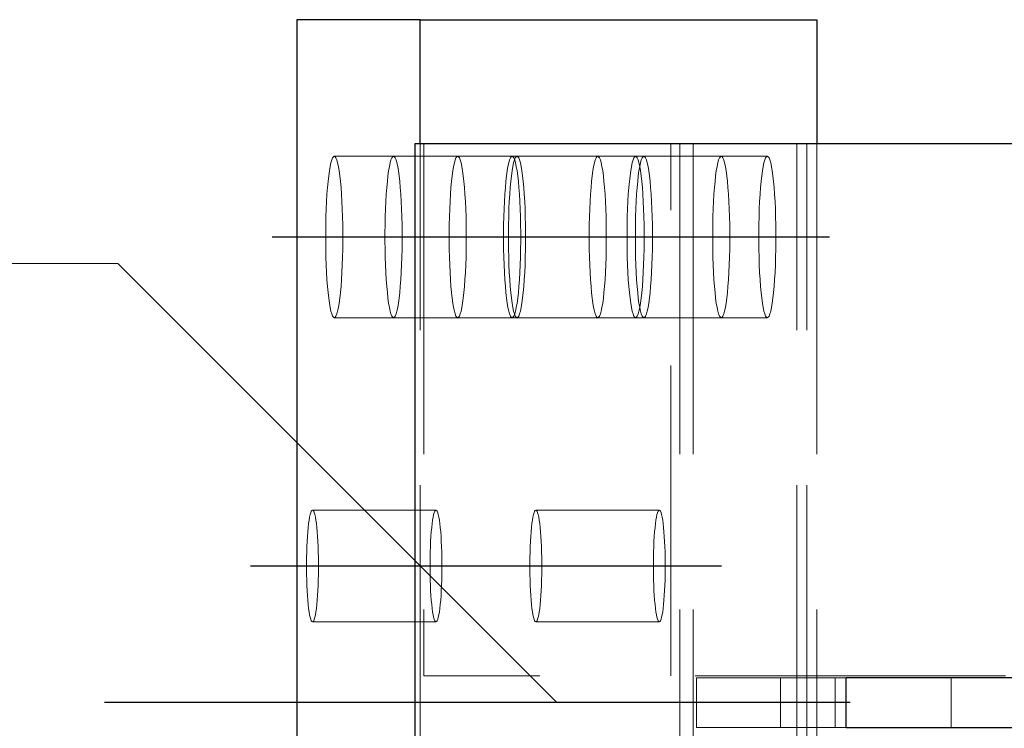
# Model space of a CAD drawing. Header units: millimetres. Extents: x 3526 to 4380, y 11541 to 12002.
# Tile 41 of 127: x 3573.77 to 3581.7, y 11857.68 to 11863.39. Entities that reach past the tile are written whole.
import ezdxf

# ---------------------------------------------------------------- set-up
doc = ezdxf.new("R2010")
doc.units = ezdxf.units.MM
doc.header["$LTSCALE"] = 10
doc.linetypes.add('HIDDEN', pattern=[0.375, 0.25, -0.125])
doc.linetypes.add('MITTE', pattern=[2, 1.25, -0.25, 0.25, -0.25])
for name, color, linetype, lineweight in [('PS_Hidden', 2, 'HIDDEN', 9), ('PS_Pos', 1, 'Continuous', 15), ('PS_SOLID', 7, 'Continuous', 30)]:
    doc.layers.add(name, color=color, linetype=linetype, lineweight=lineweight)
doc.layers.add('PS_MID', color=5, linetype='MITTE')
doc.layers.add('PS_SHAPE', color=3, linetype='Continuous')

# ---------------------------------------------------------------- blocks, each defined once
blk = doc.blocks.new('*X313')
at = {"layer": 'PS_Hidden', "color": 2, "linetype": 'HIDDEN'}
for p, q in [((3579.1946, 11852.3851), (3579.1946, 11863.3851)), ((3576.9945, 11853.3851), (3576.9945, 11862.3851)), ((3577.0241, 11862.3851), (3577.0241, 11858.1001)), ((3579.0146, 11858.1001), (3579.0146, 11862.3851)), ((3579.0866, 11862.3851), (3579.0866, 11853.3851)), ((3580.0297, 11853.3851), (3580.0297, 11862.3851)), ((3580.1093, 11853.3851), (3580.1093, 11862.3851)), ((3580.1889, 11862.3851), (3580.1889, 11853.3851)), ((3576.2888, 11862.2718), (3576.282, 11862.2553)), ((3576.2957, 11862.2818), (3576.2888, 11862.2718)), ((3576.3026, 11862.2851), (3576.2957, 11862.2818)), ((3576.3096, 11862.2818), (3576.3026, 11862.2851)), ((3577.297, 11862.2851), (3576.3026, 11862.2851)), ((3576.3165, 11862.2718), (3576.3096, 11862.2818)), ((3576.3233, 11862.2553), (3576.3165, 11862.2718)), ((3576.7663, 11862.2718), (3576.7596, 11862.2553)), ((3576.7732, 11862.2818), (3576.7663, 11862.2718)), ((3576.7802, 11862.2851), (3576.7732, 11862.2818)), ((3576.7872, 11862.2818), (3576.7802, 11862.2851)), ((3576.7941, 11862.2718), (3576.7872, 11862.2818)), ((3576.8009, 11862.2553), (3576.7941, 11862.2718)), ((3577.2763, 11862.2553), (3577.2831, 11862.2718)), ((3577.2831, 11862.2718), (3577.29, 11862.2818)), ((3577.29, 11862.2818), (3577.297, 11862.2851)), ((3577.297, 11862.2851), (3577.304, 11862.2818)), ((3577.7746, 11862.2851), (3577.297, 11862.2851)), ((3577.304, 11862.2818), (3577.3109, 11862.2718)), ((3577.3109, 11862.2718), (3577.3176, 11862.2553)), ((3577.7214, 11862.2718), (3577.7147, 11862.2553)), ((3577.7284, 11862.2818), (3577.7214, 11862.2718)), ((3577.7353, 11862.2851), (3577.7284, 11862.2818)), ((3577.7423, 11862.2818), (3577.7353, 11862.2851)), ((3577.7492, 11862.2718), (3577.7423, 11862.2818)), ((3577.756, 11862.2553), (3577.7492, 11862.2718)), ((3577.7539, 11862.2553), (3577.7607, 11862.2718)), ((3577.7607, 11862.2718), (3577.7676, 11862.2818)), ((3577.7676, 11862.2818), (3577.7746, 11862.2851)), ((3577.7746, 11862.2851), (3577.7815, 11862.2818)), ((3578.7297, 11862.2851), (3577.7746, 11862.2851)), ((3577.7815, 11862.2818), (3577.7884, 11862.2718)), ((3577.7884, 11862.2718), (3577.7952, 11862.2553)), ((3578.4113, 11862.2718), (3578.4045, 11862.2553)), ((3578.4182, 11862.2818), (3578.4113, 11862.2718)), ((3578.4251, 11862.2851), (3578.4182, 11862.2818)), ((3578.4321, 11862.2818), (3578.4251, 11862.2851)), ((3578.439, 11862.2718), (3578.4321, 11862.2818)), ((3578.4458, 11862.2553), (3578.439, 11862.2718)), ((3578.709, 11862.2553), (3578.7158, 11862.2718)), ((3578.7158, 11862.2718), (3578.7227, 11862.2818)), ((3578.7227, 11862.2818), (3578.7297, 11862.2851)), ((3578.7297, 11862.2851), (3578.7367, 11862.2818)), ((3579.4195, 11862.2851), (3578.7297, 11862.2851)), ((3578.7367, 11862.2818), (3578.7436, 11862.2718)), ((3578.7436, 11862.2718), (3578.7503, 11862.2553)), ((3578.7827, 11862.2718), (3578.7759, 11862.2553)), ((3578.7896, 11862.2818), (3578.7827, 11862.2718)), ((3578.7966, 11862.2851), (3578.7896, 11862.2818)), ((3578.8036, 11862.2818), (3578.7966, 11862.2851)), ((3578.8105, 11862.2718), (3578.8036, 11862.2818)), ((3578.8172, 11862.2553), (3578.8105, 11862.2718)), ((3579.3989, 11862.2553), (3579.4056, 11862.2718)), ((3579.4056, 11862.2718), (3579.4125, 11862.2818)), ((3579.4125, 11862.2818), (3579.4195, 11862.2851)), ((3579.4195, 11862.2851), (3579.4265, 11862.2818)), ((3579.7909, 11862.2851), (3579.4195, 11862.2851)), ((3579.4265, 11862.2818), (3579.4334, 11862.2718)), ((3579.4334, 11862.2718), (3579.4402, 11862.2553)), ((3579.7703, 11862.2553), (3579.7771, 11862.2718)), ((3579.7771, 11862.2718), (3579.784, 11862.2818)), ((3579.784, 11862.2818), (3579.7909, 11862.2851)), ((3579.7909, 11862.2851), (3579.7979, 11862.2818)), ((3579.7979, 11862.2818), (3579.8048, 11862.2718)), ((3579.8048, 11862.2718), (3579.8116, 11862.2553)), ((3576.2692, 11862.2035), (3576.2632, 11862.1686)), ((3576.2754, 11862.2325), (3576.2692, 11862.2035)), ((3576.282, 11862.2553), (3576.2754, 11862.2325)), ((3576.3298, 11862.2325), (3576.3233, 11862.2553)), ((3576.3361, 11862.2035), (3576.3298, 11862.2325)), ((3576.342, 11862.1686), (3576.3361, 11862.2035)), ((3576.7467, 11862.2035), (3576.7408, 11862.1686)), ((3576.753, 11862.2325), (3576.7467, 11862.2035)), ((3576.7596, 11862.2553), (3576.753, 11862.2325)), ((3576.8074, 11862.2325), (3576.8009, 11862.2553)), ((3576.8137, 11862.2035), (3576.8074, 11862.2325)), ((3576.8196, 11862.1686), (3576.8137, 11862.2035)), ((3577.2576, 11862.1686), (3577.2635, 11862.2035)), ((3577.2635, 11862.2035), (3577.2698, 11862.2325)), ((3577.2698, 11862.2325), (3577.2763, 11862.2553)), ((3577.3176, 11862.2553), (3577.3242, 11862.2325)), ((3577.3242, 11862.2325), (3577.3305, 11862.2035)), ((3577.3305, 11862.2035), (3577.3364, 11862.1686)), ((3577.7019, 11862.2035), (3577.6959, 11862.1686)), ((3577.7081, 11862.2325), (3577.7019, 11862.2035)), ((3577.7147, 11862.2553), (3577.7081, 11862.2325)), ((3577.7352, 11862.1686), (3577.7411, 11862.2035)), ((3577.7411, 11862.2035), (3577.7474, 11862.2325)), ((3577.7474, 11862.2325), (3577.7539, 11862.2553)), ((3577.7625, 11862.2325), (3577.756, 11862.2553)), ((3577.7688, 11862.2035), (3577.7625, 11862.2325)), ((3577.7747, 11862.1686), (3577.7688, 11862.2035)), ((3577.7952, 11862.2553), (3577.8018, 11862.2325)), ((3577.8018, 11862.2325), (3577.808, 11862.2035)), ((3577.808, 11862.2035), (3577.814, 11862.1686)), ((3578.3917, 11862.2035), (3578.3857, 11862.1686)), ((3578.3979, 11862.2325), (3578.3917, 11862.2035)), ((3578.4045, 11862.2553), (3578.3979, 11862.2325)), ((3578.4524, 11862.2325), (3578.4458, 11862.2553)), ((3578.4586, 11862.2035), (3578.4524, 11862.2325)), ((3578.4646, 11862.1686), (3578.4586, 11862.2035)), ((3578.6903, 11862.1686), (3578.6962, 11862.2035)), ((3578.6962, 11862.2035), (3578.7025, 11862.2325)), ((3578.7025, 11862.2325), (3578.709, 11862.2553)), ((3578.7503, 11862.2553), (3578.7569, 11862.2325)), ((3578.7569, 11862.2325), (3578.7632, 11862.2035)), ((3578.7631, 11862.2035), (3578.7572, 11862.1686)), ((3578.7694, 11862.2325), (3578.7631, 11862.2035)), ((3578.7632, 11862.2035), (3578.7691, 11862.1686)), ((3578.7759, 11862.2553), (3578.7694, 11862.2325)), ((3578.8238, 11862.2325), (3578.8172, 11862.2553)), ((3578.8301, 11862.2035), (3578.8238, 11862.2325)), ((3578.836, 11862.1686), (3578.8301, 11862.2035)), ((3579.3801, 11862.1686), (3579.386, 11862.2035)), ((3579.386, 11862.2035), (3579.3923, 11862.2325)), ((3579.3923, 11862.2325), (3579.3989, 11862.2553)), ((3579.4402, 11862.2553), (3579.4467, 11862.2325)), ((3579.4467, 11862.2325), (3579.453, 11862.2035)), ((3579.453, 11862.2035), (3579.4589, 11862.1686)), ((3579.7515, 11862.1686), (3579.7575, 11862.2035)), ((3579.7575, 11862.2035), (3579.7637, 11862.2325)), ((3579.7637, 11862.2325), (3579.7703, 11862.2553)), ((3579.8116, 11862.2553), (3579.8181, 11862.2325)), ((3579.8181, 11862.2325), (3579.8244, 11862.2035)), ((3579.8244, 11862.2035), (3579.8303, 11862.1686)), ((3576.2577, 11862.1283), (3576.2526, 11862.083)), ((3576.2632, 11862.1686), (3576.2577, 11862.1283)), ((3576.3476, 11862.1283), (3576.342, 11862.1686)), ((3576.3526, 11862.083), (3576.3476, 11862.1283)), ((3576.7353, 11862.1283), (3576.7302, 11862.083)), ((3576.7408, 11862.1686), (3576.7353, 11862.1283)), ((3576.8251, 11862.1283), (3576.8196, 11862.1686)), ((3576.8302, 11862.083), (3576.8251, 11862.1283)), ((3577.247, 11862.083), (3577.2521, 11862.1283)), ((3577.2521, 11862.1283), (3577.2576, 11862.1686)), ((3577.3364, 11862.1686), (3577.3419, 11862.1283)), ((3577.3419, 11862.1283), (3577.347, 11862.083)), ((3577.6904, 11862.1283), (3577.6853, 11862.083)), ((3577.6959, 11862.1686), (3577.6904, 11862.1283)), ((3577.7246, 11862.083), (3577.7296, 11862.1283)), ((3577.7296, 11862.1283), (3577.7352, 11862.1686)), ((3577.7803, 11862.1283), (3577.7747, 11862.1686)), ((3577.7853, 11862.083), (3577.7803, 11862.1283)), ((3577.814, 11862.1686), (3577.8195, 11862.1283)), ((3577.8195, 11862.1283), (3577.8246, 11862.083)), ((3578.3802, 11862.1283), (3578.3752, 11862.083)), ((3578.3857, 11862.1686), (3578.3802, 11862.1283)), ((3578.4701, 11862.1283), (3578.4646, 11862.1686)), ((3578.4751, 11862.083), (3578.4701, 11862.1283)), ((3578.6797, 11862.083), (3578.6848, 11862.1283)), ((3578.6848, 11862.1283), (3578.6903, 11862.1686)), ((3578.7517, 11862.1283), (3578.7466, 11862.083)), ((3578.7572, 11862.1686), (3578.7517, 11862.1283)), ((3578.7691, 11862.1686), (3578.7746, 11862.1283)), ((3578.7746, 11862.1283), (3578.7797, 11862.083)), ((3578.8415, 11862.1283), (3578.836, 11862.1686)), ((3578.8466, 11862.083), (3578.8415, 11862.1283)), ((3579.3695, 11862.083), (3579.3746, 11862.1283)), ((3579.3746, 11862.1283), (3579.3801, 11862.1686)), ((3579.4589, 11862.1686), (3579.4644, 11862.1283)), ((3579.4644, 11862.1283), (3579.4695, 11862.083)), ((3579.7409, 11862.083), (3579.746, 11862.1283)), ((3579.746, 11862.1283), (3579.7515, 11862.1686)), ((3579.8303, 11862.1686), (3579.8359, 11862.1283)), ((3579.8359, 11862.1283), (3579.8409, 11862.083)), ((3576.2481, 11862.033), (3576.2441, 11861.979)), ((3576.2526, 11862.083), (3576.2481, 11862.033)), ((3576.3572, 11862.033), (3576.3526, 11862.083)), ((3576.3612, 11861.979), (3576.3572, 11862.033)), ((3576.7257, 11862.033), (3576.7217, 11861.979)), ((3576.7302, 11862.083), (3576.7257, 11862.033)), ((3576.8348, 11862.033), (3576.8302, 11862.083)), ((3576.8387, 11861.979), (3576.8348, 11862.033)), ((3577.2385, 11861.979), (3577.2424, 11862.033)), ((3577.2424, 11862.033), (3577.247, 11862.083)), ((3577.347, 11862.083), (3577.3515, 11862.033)), ((3577.3515, 11862.033), (3577.3555, 11861.979)), ((3577.6808, 11862.033), (3577.6768, 11861.979)), ((3577.6853, 11862.083), (3577.6808, 11862.033)), ((3577.716, 11861.979), (3577.72, 11862.033)), ((3577.72, 11862.033), (3577.7246, 11862.083)), ((3577.7899, 11862.033), (3577.7853, 11862.083)), ((3577.7939, 11861.979), (3577.7899, 11862.033)), ((3577.8246, 11862.083), (3577.8291, 11862.033)), ((3577.8291, 11862.033), (3577.8331, 11861.979)), ((3578.3706, 11862.033), (3578.3666, 11861.979)), ((3578.3752, 11862.083), (3578.3706, 11862.033)), ((3578.4797, 11862.033), (3578.4751, 11862.083)), ((3578.4837, 11861.979), (3578.4797, 11862.033)), ((3578.6711, 11861.979), (3578.6751, 11862.033)), ((3578.6751, 11862.033), (3578.6797, 11862.083)), ((3578.742, 11862.033), (3578.738, 11861.979)), ((3578.7466, 11862.083), (3578.742, 11862.033)), ((3578.7797, 11862.083), (3578.7842, 11862.033)), ((3578.7842, 11862.033), (3578.7882, 11861.979)), ((3578.8511, 11862.033), (3578.8466, 11862.083)), ((3578.8551, 11861.979), (3578.8511, 11862.033)), ((3579.361, 11861.979), (3579.365, 11862.033)), ((3579.365, 11862.033), (3579.3695, 11862.083)), ((3579.4695, 11862.083), (3579.474, 11862.033)), ((3579.474, 11862.033), (3579.478, 11861.979)), ((3579.7324, 11861.979), (3579.7364, 11862.033)), ((3579.7364, 11862.033), (3579.7409, 11862.083)), ((3579.8409, 11862.083), (3579.8455, 11862.033)), ((3579.8455, 11862.033), (3579.8495, 11861.979)), ((3576.2441, 11861.979), (3576.2407, 11861.9214)), ((3576.3646, 11861.9214), (3576.3612, 11861.979)), ((3576.7217, 11861.979), (3576.7183, 11861.9214)), ((3576.8421, 11861.9214), (3576.8387, 11861.979)), ((3577.2351, 11861.9214), (3577.2385, 11861.979)), ((3577.3555, 11861.979), (3577.3589, 11861.9214)), ((3577.6768, 11861.979), (3577.6734, 11861.9214)), ((3577.7126, 11861.9214), (3577.716, 11861.979)), ((3577.7973, 11861.9214), (3577.7939, 11861.979)), ((3577.8331, 11861.979), (3577.8365, 11861.9214)), ((3578.3666, 11861.979), (3578.3632, 11861.9214)), ((3578.4871, 11861.9214), (3578.4837, 11861.979)), ((3578.6678, 11861.9214), (3578.6711, 11861.979)), ((3578.738, 11861.979), (3578.7347, 11861.9214)), ((3578.7882, 11861.979), (3578.7916, 11861.9214)), ((3578.8585, 11861.9214), (3578.8551, 11861.979)), ((3579.3576, 11861.9214), (3579.361, 11861.979)), ((3579.478, 11861.979), (3579.4814, 11861.9214)), ((3579.729, 11861.9214), (3579.7324, 11861.979)), ((3579.8495, 11861.979), (3579.8529, 11861.9214)), ((3576.2407, 11861.9214), (3576.238, 11861.8609)), ((3576.3673, 11861.8609), (3576.3646, 11861.9214)), ((3576.7183, 11861.9214), (3576.7155, 11861.8609)), ((3576.8449, 11861.8609), (3576.8421, 11861.9214)), ((3577.2323, 11861.8609), (3577.2351, 11861.9214)), ((3577.3589, 11861.9214), (3577.3617, 11861.8609)), ((3577.6734, 11861.9214), (3577.6706, 11861.8609)), ((3577.7099, 11861.8609), (3577.7126, 11861.9214)), ((3577.8, 11861.8609), (3577.7973, 11861.9214)), ((3577.8365, 11861.9214), (3577.8392, 11861.8609)), ((3578.3632, 11861.9214), (3578.3605, 11861.8609)), ((3578.4898, 11861.8609), (3578.4871, 11861.9214)), ((3578.665, 11861.8609), (3578.6678, 11861.9214)), ((3578.7347, 11861.9214), (3578.7319, 11861.8609)), ((3578.7916, 11861.9214), (3578.7944, 11861.8609)), ((3578.8613, 11861.8609), (3578.8585, 11861.9214)), ((3579.3548, 11861.8609), (3579.3576, 11861.9214)), ((3579.4814, 11861.9214), (3579.4842, 11861.8609)), ((3579.7263, 11861.8609), (3579.729, 11861.9214)), ((3579.8529, 11861.9214), (3579.8556, 11861.8609)), ((3576.2359, 11861.7981), (3576.2345, 11861.7336)), ((3576.238, 11861.8609), (3576.2359, 11861.7981)), ((3576.3694, 11861.7981), (3576.3673, 11861.8609)), ((3576.3708, 11861.7336), (3576.3694, 11861.7981)), ((3576.7134, 11861.7981), (3576.712, 11861.7336)), ((3576.7155, 11861.8609), (3576.7134, 11861.7981)), ((3576.847, 11861.7981), (3576.8449, 11861.8609)), ((3576.8484, 11861.7336), (3576.847, 11861.7981)), ((3577.2288, 11861.7336), (3577.2302, 11861.7981)), ((3577.2302, 11861.7981), (3577.2323, 11861.8609)), ((3577.3617, 11861.8609), (3577.3638, 11861.7981)), ((3577.3638, 11861.7981), (3577.3652, 11861.7336)), ((3577.6686, 11861.7981), (3577.6671, 11861.7336)), ((3577.6706, 11861.8609), (3577.6686, 11861.7981)), ((3577.7064, 11861.7336), (3577.7078, 11861.7981)), ((3577.7078, 11861.7981), (3577.7099, 11861.8609)), ((3577.8021, 11861.7981), (3577.8, 11861.8609)), ((3577.8035, 11861.7336), (3577.8021, 11861.7981)), ((3577.8392, 11861.8609), (3577.8413, 11861.7981)), ((3577.8413, 11861.7981), (3577.8427, 11861.7336)), ((3578.3584, 11861.7981), (3578.357, 11861.7336)), ((3578.3605, 11861.8609), (3578.3584, 11861.7981)), ((3578.4919, 11861.7981), (3578.4898, 11861.8609)), ((3578.4933, 11861.7336), (3578.4919, 11861.7981)), ((3578.6615, 11861.7336), (3578.6629, 11861.7981)), ((3578.6629, 11861.7981), (3578.665, 11861.8609)), ((3578.7298, 11861.7981), (3578.7284, 11861.7336)), ((3578.7319, 11861.8609), (3578.7298, 11861.7981)), ((3578.7944, 11861.8609), (3578.7965, 11861.7981)), ((3578.7965, 11861.7981), (3578.7979, 11861.7336)), ((3578.8634, 11861.7981), (3578.8613, 11861.8609)), ((3578.8648, 11861.7336), (3578.8634, 11861.7981)), ((3579.3513, 11861.7336), (3579.3527, 11861.7981)), ((3579.3527, 11861.7981), (3579.3548, 11861.8609)), ((3579.4842, 11861.8609), (3579.4863, 11861.7981)), ((3579.4863, 11861.7981), (3579.4877, 11861.7336)), ((3579.7228, 11861.7336), (3579.7242, 11861.7981)), ((3579.7242, 11861.7981), (3579.7263, 11861.8609)), ((3579.8556, 11861.8609), (3579.8577, 11861.7981)), ((3579.8577, 11861.7981), (3579.8591, 11861.7336)), ((3576.2345, 11861.7336), (3576.2337, 11861.6681)), ((3576.3715, 11861.6681), (3576.3708, 11861.7336)), ((3576.712, 11861.7336), (3576.7113, 11861.6681)), ((3576.8491, 11861.6681), (3576.8484, 11861.7336)), ((3577.2281, 11861.6681), (3577.2288, 11861.7336)), ((3577.3652, 11861.7336), (3577.3659, 11861.6681)), ((3577.6671, 11861.7336), (3577.6664, 11861.6681)), ((3577.7057, 11861.6681), (3577.7064, 11861.7336)), ((3577.8042, 11861.6681), (3577.8035, 11861.7336)), ((3577.8427, 11861.7336), (3577.8435, 11861.6681)), ((3578.357, 11861.7336), (3578.3563, 11861.6681)), ((3578.494, 11861.6681), (3578.4933, 11861.7336)), ((3578.6608, 11861.6681), (3578.6615, 11861.7336)), ((3578.7284, 11861.7336), (3578.7277, 11861.6681)), ((3578.7979, 11861.7336), (3578.7986, 11861.6681)), ((3578.8655, 11861.6681), (3578.8648, 11861.7336)), ((3579.3506, 11861.6681), (3579.3513, 11861.7336)), ((3579.4877, 11861.7336), (3579.4884, 11861.6681)), ((3579.722, 11861.6681), (3579.7228, 11861.7336)), ((3579.8591, 11861.7336), (3579.8598, 11861.6681)), ((3576.2337, 11861.6681), (3576.2337, 11861.6022)), ((3576.3715, 11861.6022), (3576.3715, 11861.6681)), ((3576.7113, 11861.6681), (3576.7113, 11861.6022)), ((3576.8491, 11861.6022), (3576.8491, 11861.6681)), ((3577.2281, 11861.6022), (3577.2281, 11861.6681)), ((3577.3659, 11861.6681), (3577.3659, 11861.6022)), ((3577.6664, 11861.6681), (3577.6664, 11861.6022)), ((3577.7057, 11861.6022), (3577.7057, 11861.6681)), ((3577.8042, 11861.6022), (3577.8042, 11861.6681)), ((3577.8435, 11861.6681), (3577.8435, 11861.6022)), ((3578.3563, 11861.6681), (3578.3563, 11861.6022)), ((3578.494, 11861.6022), (3578.494, 11861.6681)), ((3578.6608, 11861.6022), (3578.6608, 11861.6681)), ((3578.7277, 11861.6681), (3578.7277, 11861.6022)), ((3578.7986, 11861.6681), (3578.7986, 11861.6022)), ((3578.8655, 11861.6022), (3578.8655, 11861.6681)), ((3579.3506, 11861.6022), (3579.3506, 11861.6681)), ((3579.4884, 11861.6681), (3579.4884, 11861.6022)), ((3579.722, 11861.6022), (3579.722, 11861.6681)), ((3579.8598, 11861.6681), (3579.8598, 11861.6022)), ((3576.2337, 11861.6022), (3576.2345, 11861.5367)), ((3576.3708, 11861.5367), (3576.3715, 11861.6022)), ((3576.7113, 11861.6022), (3576.712, 11861.5367)), ((3576.8484, 11861.5367), (3576.8491, 11861.6022)), ((3577.2288, 11861.5367), (3577.2281, 11861.6022)), ((3577.3659, 11861.6022), (3577.3652, 11861.5367)), ((3577.6664, 11861.6022), (3577.6671, 11861.5367)), ((3577.7064, 11861.5367), (3577.7057, 11861.6022)), ((3577.8035, 11861.5367), (3577.8042, 11861.6022)), ((3577.8435, 11861.6022), (3577.8427, 11861.5367)), ((3578.3563, 11861.6022), (3578.357, 11861.5367)), ((3578.4933, 11861.5367), (3578.494, 11861.6022)), ((3578.6615, 11861.5367), (3578.6608, 11861.6022)), ((3578.7277, 11861.6022), (3578.7284, 11861.5367)), ((3578.7986, 11861.6022), (3578.7979, 11861.5367)), ((3578.8648, 11861.5367), (3578.8655, 11861.6022)), ((3579.3513, 11861.5367), (3579.3506, 11861.6022)), ((3579.4884, 11861.6022), (3579.4877, 11861.5367)), ((3579.7228, 11861.5367), (3579.722, 11861.6022)), ((3579.8598, 11861.6022), (3579.8591, 11861.5367)), ((3576.2345, 11861.5367), (3576.2359, 11861.4722)), ((3576.2359, 11861.4722), (3576.238, 11861.4094)), ((3576.3673, 11861.4094), (3576.3694, 11861.4722)), ((3576.3694, 11861.4722), (3576.3708, 11861.5367)), ((3576.712, 11861.5367), (3576.7134, 11861.4722)), ((3576.7134, 11861.4722), (3576.7155, 11861.4094)), ((3576.8449, 11861.4094), (3576.847, 11861.4722)), ((3576.847, 11861.4722), (3576.8484, 11861.5367)), ((3577.2302, 11861.4722), (3577.2288, 11861.5367)), ((3577.2323, 11861.4094), (3577.2302, 11861.4722)), ((3577.3638, 11861.4722), (3577.3617, 11861.4094)), ((3577.3652, 11861.5367), (3577.3638, 11861.4722)), ((3577.6671, 11861.5367), (3577.6686, 11861.4722)), ((3577.6686, 11861.4722), (3577.6706, 11861.4094)), ((3577.7078, 11861.4722), (3577.7064, 11861.5367)), ((3577.7099, 11861.4094), (3577.7078, 11861.4722)), ((3577.8, 11861.4094), (3577.8021, 11861.4722)), ((3577.8021, 11861.4722), (3577.8035, 11861.5367)), ((3577.8413, 11861.4722), (3577.8392, 11861.4094)), ((3577.8427, 11861.5367), (3577.8413, 11861.4722)), ((3578.357, 11861.5367), (3578.3584, 11861.4722)), ((3578.3584, 11861.4722), (3578.3605, 11861.4094)), ((3578.4898, 11861.4094), (3578.4919, 11861.4722)), ((3578.4919, 11861.4722), (3578.4933, 11861.5367)), ((3578.6629, 11861.4722), (3578.6615, 11861.5367)), ((3578.665, 11861.4094), (3578.6629, 11861.4722)), ((3578.7284, 11861.5367), (3578.7298, 11861.4722)), ((3578.7298, 11861.4722), (3578.7319, 11861.4094)), ((3578.7965, 11861.4722), (3578.7944, 11861.4094)), ((3578.7979, 11861.5367), (3578.7965, 11861.4722)), ((3578.8613, 11861.4094), (3578.8634, 11861.4722)), ((3578.8634, 11861.4722), (3578.8648, 11861.5367)), ((3579.3527, 11861.4722), (3579.3513, 11861.5367)), ((3579.3548, 11861.4094), (3579.3527, 11861.4722)), ((3579.4863, 11861.4722), (3579.4842, 11861.4094)), ((3579.4877, 11861.5367), (3579.4863, 11861.4722)), ((3579.7242, 11861.4722), (3579.7228, 11861.5367)), ((3579.7263, 11861.4094), (3579.7242, 11861.4722)), ((3579.8577, 11861.4722), (3579.8556, 11861.4094)), ((3579.8591, 11861.5367), (3579.8577, 11861.4722)), ((3576.238, 11861.4094), (3576.2407, 11861.3489)), ((3576.3646, 11861.3489), (3576.3673, 11861.4094)), ((3576.7155, 11861.4094), (3576.7183, 11861.3489)), ((3576.8421, 11861.3489), (3576.8449, 11861.4094)), ((3577.2351, 11861.3489), (3577.2323, 11861.4094)), ((3577.3617, 11861.4094), (3577.3589, 11861.3489)), ((3577.6706, 11861.4094), (3577.6734, 11861.3489)), ((3577.7126, 11861.3489), (3577.7099, 11861.4094)), ((3577.7973, 11861.3489), (3577.8, 11861.4094)), ((3577.8392, 11861.4094), (3577.8365, 11861.3489)), ((3578.3605, 11861.4094), (3578.3632, 11861.3489)), ((3578.4871, 11861.3489), (3578.4898, 11861.4094)), ((3578.6678, 11861.3489), (3578.665, 11861.4094)), ((3578.7319, 11861.4094), (3578.7347, 11861.3489)), ((3578.7944, 11861.4094), (3578.7916, 11861.3489)), ((3578.8585, 11861.3489), (3578.8613, 11861.4094)), ((3579.3576, 11861.3489), (3579.3548, 11861.4094)), ((3579.4842, 11861.4094), (3579.4814, 11861.3489)), ((3579.729, 11861.3489), (3579.7263, 11861.4094)), ((3579.8556, 11861.4094), (3579.8529, 11861.3489)), ((3576.2407, 11861.3489), (3576.2441, 11861.2913)), ((3576.3612, 11861.2913), (3576.3646, 11861.3489)), ((3576.7183, 11861.3489), (3576.7217, 11861.2913)), ((3576.8387, 11861.2913), (3576.8421, 11861.3489)), ((3577.2385, 11861.2913), (3577.2351, 11861.3489)), ((3577.3589, 11861.3489), (3577.3555, 11861.2913)), ((3577.6734, 11861.3489), (3577.6768, 11861.2913)), ((3577.716, 11861.2913), (3577.7126, 11861.3489)), ((3577.7939, 11861.2913), (3577.7973, 11861.3489)), ((3577.8365, 11861.3489), (3577.8331, 11861.2913)), ((3578.3632, 11861.3489), (3578.3666, 11861.2913)), ((3578.4837, 11861.2913), (3578.4871, 11861.3489)), ((3578.6711, 11861.2913), (3578.6678, 11861.3489)), ((3578.7347, 11861.3489), (3578.738, 11861.2913)), ((3578.7916, 11861.3489), (3578.7882, 11861.2913)), ((3578.8551, 11861.2913), (3578.8585, 11861.3489)), ((3579.361, 11861.2913), (3579.3576, 11861.3489)), ((3579.4814, 11861.3489), (3579.478, 11861.2913)), ((3579.7324, 11861.2913), (3579.729, 11861.3489)), ((3579.8529, 11861.3489), (3579.8495, 11861.2913)), ((3576.2441, 11861.2913), (3576.2481, 11861.2373)), ((3576.2481, 11861.2373), (3576.2526, 11861.1873)), ((3576.3526, 11861.1873), (3576.3572, 11861.2373)), ((3576.3572, 11861.2373), (3576.3612, 11861.2913)), ((3576.7217, 11861.2913), (3576.7257, 11861.2373)), ((3576.7257, 11861.2373), (3576.7302, 11861.1873)), ((3576.8302, 11861.1873), (3576.8348, 11861.2373)), ((3576.8348, 11861.2373), (3576.8387, 11861.2913)), ((3577.2424, 11861.2373), (3577.2385, 11861.2913)), ((3577.247, 11861.1873), (3577.2424, 11861.2373)), ((3577.3515, 11861.2373), (3577.347, 11861.1873)), ((3577.3555, 11861.2913), (3577.3515, 11861.2373)), ((3577.6768, 11861.2913), (3577.6808, 11861.2373)), ((3577.6808, 11861.2373), (3577.6853, 11861.1873)), ((3577.72, 11861.2373), (3577.716, 11861.2913)), ((3577.7246, 11861.1873), (3577.72, 11861.2373)), ((3577.7853, 11861.1873), (3577.7899, 11861.2373)), ((3577.7899, 11861.2373), (3577.7939, 11861.2913)), ((3577.8291, 11861.2373), (3577.8246, 11861.1873)), ((3577.8331, 11861.2913), (3577.8291, 11861.2373)), ((3578.3666, 11861.2913), (3578.3706, 11861.2373)), ((3578.3706, 11861.2373), (3578.3752, 11861.1873)), ((3578.4751, 11861.1873), (3578.4797, 11861.2373)), ((3578.4797, 11861.2373), (3578.4837, 11861.2913)), ((3578.6751, 11861.2373), (3578.6711, 11861.2913)), ((3578.6797, 11861.1873), (3578.6751, 11861.2373)), ((3578.738, 11861.2913), (3578.742, 11861.2373)), ((3578.742, 11861.2373), (3578.7466, 11861.1873)), ((3578.7842, 11861.2373), (3578.7797, 11861.1873)), ((3578.7882, 11861.2913), (3578.7842, 11861.2373)), ((3578.8466, 11861.1873), (3578.8511, 11861.2373)), ((3578.8511, 11861.2373), (3578.8551, 11861.2913)), ((3579.365, 11861.2373), (3579.361, 11861.2913)), ((3579.3695, 11861.1873), (3579.365, 11861.2373)), ((3579.474, 11861.2373), (3579.4695, 11861.1873)), ((3579.478, 11861.2913), (3579.474, 11861.2373)), ((3579.7364, 11861.2373), (3579.7324, 11861.2913)), ((3579.7409, 11861.1873), (3579.7364, 11861.2373)), ((3579.8455, 11861.2373), (3579.8409, 11861.1873)), ((3579.8495, 11861.2913), (3579.8455, 11861.2373)), ((3576.2526, 11861.1873), (3576.2577, 11861.142)), ((3576.3476, 11861.142), (3576.3526, 11861.1873)), ((3576.7302, 11861.1873), (3576.7353, 11861.142)), ((3576.8251, 11861.142), (3576.8302, 11861.1873)), ((3577.2521, 11861.142), (3577.247, 11861.1873)), ((3577.347, 11861.1873), (3577.3419, 11861.142)), ((3577.6853, 11861.1873), (3577.6904, 11861.142)), ((3577.7296, 11861.142), (3577.7246, 11861.1873)), ((3577.7803, 11861.142), (3577.7853, 11861.1873)), ((3577.8246, 11861.1873), (3577.8195, 11861.142)), ((3578.3752, 11861.1873), (3578.3802, 11861.142)), ((3578.4701, 11861.142), (3578.4751, 11861.1873)), ((3578.6848, 11861.142), (3578.6797, 11861.1873)), ((3578.7466, 11861.1873), (3578.7517, 11861.142)), ((3578.7797, 11861.1873), (3578.7746, 11861.142)), ((3578.8415, 11861.142), (3578.8466, 11861.1873)), ((3579.3746, 11861.142), (3579.3695, 11861.1873)), ((3579.4695, 11861.1873), (3579.4644, 11861.142)), ((3579.746, 11861.142), (3579.7409, 11861.1873)), ((3579.8409, 11861.1873), (3579.8359, 11861.142)), ((3576.2577, 11861.142), (3576.2632, 11861.1017)), ((3576.2632, 11861.1017), (3576.2692, 11861.0668)), ((3576.3361, 11861.0668), (3576.342, 11861.1017)), ((3576.342, 11861.1017), (3576.3476, 11861.142)), ((3576.7353, 11861.142), (3576.7408, 11861.1017)), ((3576.7408, 11861.1017), (3576.7467, 11861.0668)), ((3576.8137, 11861.0668), (3576.8196, 11861.1017)), ((3576.8196, 11861.1017), (3576.8251, 11861.142)), ((3577.2576, 11861.1017), (3577.2521, 11861.142)), ((3577.2635, 11861.0668), (3577.2576, 11861.1017)), ((3577.3364, 11861.1017), (3577.3305, 11861.0668)), ((3577.3419, 11861.142), (3577.3364, 11861.1017)), ((3577.6904, 11861.142), (3577.6959, 11861.1017)), ((3577.6959, 11861.1017), (3577.7019, 11861.0668)), ((3577.7352, 11861.1017), (3577.7296, 11861.142)), ((3577.7411, 11861.0668), (3577.7352, 11861.1017)), ((3577.7688, 11861.0668), (3577.7747, 11861.1017)), ((3577.7747, 11861.1017), (3577.7803, 11861.142)), ((3577.814, 11861.1017), (3577.808, 11861.0668)), ((3577.8195, 11861.142), (3577.814, 11861.1017)), ((3578.3802, 11861.142), (3578.3857, 11861.1017)), ((3578.3857, 11861.1017), (3578.3917, 11861.0668)), ((3578.4586, 11861.0668), (3578.4646, 11861.1017)), ((3578.4646, 11861.1017), (3578.4701, 11861.142)), ((3578.6903, 11861.1017), (3578.6848, 11861.142)), ((3578.6962, 11861.0668), (3578.6903, 11861.1017)), ((3578.7517, 11861.142), (3578.7572, 11861.1017)), ((3578.7572, 11861.1017), (3578.7631, 11861.0668)), ((3578.7691, 11861.1017), (3578.7632, 11861.0668)), ((3578.7746, 11861.142), (3578.7691, 11861.1017)), ((3578.8301, 11861.0668), (3578.836, 11861.1017)), ((3578.836, 11861.1017), (3578.8415, 11861.142)), ((3579.3801, 11861.1017), (3579.3746, 11861.142)), ((3579.386, 11861.0668), (3579.3801, 11861.1017)), ((3579.4589, 11861.1017), (3579.453, 11861.0668)), ((3579.4644, 11861.142), (3579.4589, 11861.1017)), ((3579.7515, 11861.1017), (3579.746, 11861.142)), ((3579.7575, 11861.0668), (3579.7515, 11861.1017)), ((3579.8303, 11861.1017), (3579.8244, 11861.0668)), ((3579.8359, 11861.142), (3579.8303, 11861.1017)), ((3576.2692, 11861.0668), (3576.2754, 11861.0378)), ((3576.2754, 11861.0378), (3576.282, 11861.015)), ((3576.282, 11861.015), (3576.2888, 11860.9985)), ((3576.2888, 11860.9985), (3576.2957, 11860.9885)), ((3576.3096, 11860.9885), (3576.3165, 11860.9985)), ((3576.3165, 11860.9985), (3576.3233, 11861.015)), ((3576.3233, 11861.015), (3576.3298, 11861.0378)), ((3576.3298, 11861.0378), (3576.3361, 11861.0668)), ((3576.7467, 11861.0668), (3576.753, 11861.0378)), ((3576.753, 11861.0378), (3576.7596, 11861.015)), ((3576.7596, 11861.015), (3576.7663, 11860.9985)), ((3576.7663, 11860.9985), (3576.7732, 11860.9885)), ((3576.7872, 11860.9885), (3576.7941, 11860.9985)), ((3576.7941, 11860.9985), (3576.8009, 11861.015)), ((3576.8009, 11861.015), (3576.8074, 11861.0378)), ((3576.8074, 11861.0378), (3576.8137, 11861.0668)), ((3577.2698, 11861.0378), (3577.2635, 11861.0668)), ((3577.2763, 11861.015), (3577.2698, 11861.0378)), ((3577.2831, 11860.9985), (3577.2763, 11861.015)), ((3577.29, 11860.9885), (3577.2831, 11860.9985)), ((3577.3109, 11860.9985), (3577.304, 11860.9885)), ((3577.3176, 11861.015), (3577.3109, 11860.9985)), ((3577.3242, 11861.0378), (3577.3176, 11861.015)), ((3577.3305, 11861.0668), (3577.3242, 11861.0378)), ((3577.7019, 11861.0668), (3577.7081, 11861.0378)), ((3577.7081, 11861.0378), (3577.7147, 11861.015)), ((3577.7147, 11861.015), (3577.7214, 11860.9985)), ((3577.7214, 11860.9985), (3577.7284, 11860.9885)), ((3577.7474, 11861.0378), (3577.7411, 11861.0668)), ((3577.7423, 11860.9885), (3577.7492, 11860.9985)), ((3577.7539, 11861.015), (3577.7474, 11861.0378)), ((3577.7492, 11860.9985), (3577.756, 11861.015)), ((3577.7607, 11860.9985), (3577.7539, 11861.015)), ((3577.756, 11861.015), (3577.7625, 11861.0378)), ((3577.7676, 11860.9885), (3577.7607, 11860.9985)), ((3577.7625, 11861.0378), (3577.7688, 11861.0668)), ((3577.7884, 11860.9985), (3577.7815, 11860.9885)), ((3577.7952, 11861.015), (3577.7884, 11860.9985)), ((3577.8018, 11861.0378), (3577.7952, 11861.015)), ((3577.808, 11861.0668), (3577.8018, 11861.0378)), ((3578.3917, 11861.0668), (3578.3979, 11861.0378)), ((3578.3979, 11861.0378), (3578.4045, 11861.015)), ((3578.4045, 11861.015), (3578.4113, 11860.9985)), ((3578.4113, 11860.9985), (3578.4182, 11860.9885)), ((3578.4321, 11860.9885), (3578.439, 11860.9985)), ((3578.439, 11860.9985), (3578.4458, 11861.015)), ((3578.4458, 11861.015), (3578.4524, 11861.0378)), ((3578.4524, 11861.0378), (3578.4586, 11861.0668)), ((3578.7025, 11861.0378), (3578.6962, 11861.0668)), ((3578.709, 11861.015), (3578.7025, 11861.0378)), ((3578.7158, 11860.9985), (3578.709, 11861.015)), ((3578.7227, 11860.9885), (3578.7158, 11860.9985)), ((3578.7436, 11860.9985), (3578.7367, 11860.9885)), ((3578.7503, 11861.015), (3578.7436, 11860.9985)), ((3578.7569, 11861.0378), (3578.7503, 11861.015)), ((3578.7632, 11861.0668), (3578.7569, 11861.0378)), ((3578.7631, 11861.0668), (3578.7694, 11861.0378)), ((3578.7694, 11861.0378), (3578.7759, 11861.015)), ((3578.7759, 11861.015), (3578.7827, 11860.9985)), ((3578.7827, 11860.9985), (3578.7896, 11860.9885)), ((3578.8036, 11860.9885), (3578.8105, 11860.9985)), ((3578.8105, 11860.9985), (3578.8172, 11861.015)), ((3578.8172, 11861.015), (3578.8238, 11861.0378)), ((3578.8238, 11861.0378), (3578.8301, 11861.0668)), ((3579.3923, 11861.0378), (3579.386, 11861.0668)), ((3579.3989, 11861.015), (3579.3923, 11861.0378)), ((3579.4056, 11860.9985), (3579.3989, 11861.015)), ((3579.4125, 11860.9885), (3579.4056, 11860.9985)), ((3579.4334, 11860.9985), (3579.4265, 11860.9885)), ((3579.4402, 11861.015), (3579.4334, 11860.9985)), ((3579.4467, 11861.0378), (3579.4402, 11861.015)), ((3579.453, 11861.0668), (3579.4467, 11861.0378)), ((3579.7637, 11861.0378), (3579.7575, 11861.0668)), ((3579.7703, 11861.015), (3579.7637, 11861.0378)), ((3579.7771, 11860.9985), (3579.7703, 11861.015)), ((3579.784, 11860.9885), (3579.7771, 11860.9985)), ((3579.8048, 11860.9985), (3579.7979, 11860.9885)), ((3579.8116, 11861.015), (3579.8048, 11860.9985)), ((3579.8181, 11861.0378), (3579.8116, 11861.015)), ((3579.8244, 11861.0668), (3579.8181, 11861.0378)), ((3576.2957, 11860.9885), (3576.3026, 11860.9851)), ((3576.3026, 11860.9851), (3576.3096, 11860.9885)), ((3577.297, 11860.9851), (3576.3026, 11860.9851)), ((3576.7732, 11860.9885), (3576.7802, 11860.9851)), ((3576.7802, 11860.9851), (3576.7872, 11860.9885)), ((3577.297, 11860.9851), (3577.29, 11860.9885)), ((3577.304, 11860.9885), (3577.297, 11860.9851)), ((3577.7746, 11860.9851), (3577.297, 11860.9851)), ((3577.7284, 11860.9885), (3577.7353, 11860.9851)), ((3577.7353, 11860.9851), (3577.7423, 11860.9885)), ((3577.7746, 11860.9851), (3577.7676, 11860.9885)), ((3577.7815, 11860.9885), (3577.7746, 11860.9851)), ((3578.7297, 11860.9851), (3577.7746, 11860.9851)), ((3578.4182, 11860.9885), (3578.4251, 11860.9851)), ((3578.4251, 11860.9851), (3578.4321, 11860.9885)), ((3578.7297, 11860.9851), (3578.7227, 11860.9885)), ((3578.7367, 11860.9885), (3578.7297, 11860.9851)), ((3579.4195, 11860.9851), (3578.7297, 11860.9851)), ((3578.7896, 11860.9885), (3578.7966, 11860.9851)), ((3578.7966, 11860.9851), (3578.8036, 11860.9885)), ((3579.4195, 11860.9851), (3579.4125, 11860.9885)), ((3579.4265, 11860.9885), (3579.4195, 11860.9851)), ((3579.7909, 11860.9851), (3579.4195, 11860.9851)), ((3579.7909, 11860.9851), (3579.784, 11860.9885)), ((3579.7979, 11860.9885), (3579.7909, 11860.9851)), ((3576.1132, 11859.4145), (3576.1087, 11859.3987)), ((3576.1179, 11859.4259), (3576.1132, 11859.4145)), ((3576.1227, 11859.4328), (3576.1179, 11859.4259)), ((3576.1275, 11859.4351), (3576.1227, 11859.4328)), ((3576.1324, 11859.4328), (3576.1275, 11859.4351)), ((3577.1219, 11859.4351), (3576.1275, 11859.4351)), ((3576.1371, 11859.4259), (3576.1324, 11859.4328)), ((3576.1418, 11859.4145), (3576.1371, 11859.4259)), ((3576.1464, 11859.3987), (3576.1418, 11859.4145)), ((3577.1031, 11859.3987), (3577.1076, 11859.4145)), ((3577.1076, 11859.4145), (3577.1123, 11859.4259)), ((3577.1123, 11859.4259), (3577.1171, 11859.4328)), ((3577.1171, 11859.4328), (3577.1219, 11859.4351)), ((3577.1219, 11859.4351), (3577.1267, 11859.4328)), ((3577.1267, 11859.4328), (3577.1315, 11859.4259)), ((3577.1315, 11859.4259), (3577.1362, 11859.4145)), ((3577.1362, 11859.4145), (3577.1407, 11859.3987)), ((3577.9121, 11859.4145), (3577.9075, 11859.3987)), ((3577.9167, 11859.4259), (3577.9121, 11859.4145)), ((3577.9215, 11859.4328), (3577.9167, 11859.4259)), ((3577.9264, 11859.4351), (3577.9215, 11859.4328)), ((3577.9312, 11859.4328), (3577.9264, 11859.4351)), ((3578.9207, 11859.4351), (3577.9264, 11859.4351)), ((3577.936, 11859.4259), (3577.9312, 11859.4328)), ((3577.9407, 11859.4145), (3577.936, 11859.4259)), ((3577.9452, 11859.3987), (3577.9407, 11859.4145)), ((3578.9019, 11859.3987), (3578.9064, 11859.4145)), ((3578.9064, 11859.4145), (3578.9111, 11859.4259)), ((3578.9111, 11859.4259), (3578.9159, 11859.4328)), ((3578.9159, 11859.4328), (3578.9207, 11859.4351)), ((3578.9207, 11859.4351), (3578.9255, 11859.4328)), ((3578.9255, 11859.4328), (3578.9303, 11859.4259)), ((3578.9303, 11859.4259), (3578.935, 11859.4145)), ((3578.935, 11859.4145), (3578.9395, 11859.3987)), ((3576.1003, 11859.3545), (3576.0964, 11859.3266)), ((3576.1044, 11859.3786), (3576.1003, 11859.3545)), ((3576.1087, 11859.3987), (3576.1044, 11859.3786)), ((3576.1507, 11859.3786), (3576.1464, 11859.3987)), ((3576.1548, 11859.3545), (3576.1507, 11859.3786)), ((3576.1586, 11859.3266), (3576.1548, 11859.3545)), ((3577.0908, 11859.3266), (3577.0946, 11859.3545)), ((3577.0946, 11859.3545), (3577.0987, 11859.3786)), ((3577.0987, 11859.3786), (3577.1031, 11859.3987)), ((3577.1407, 11859.3987), (3577.1451, 11859.3786)), ((3577.1451, 11859.3786), (3577.1492, 11859.3545)), ((3577.1492, 11859.3545), (3577.153, 11859.3266)), ((3577.8991, 11859.3545), (3577.8953, 11859.3266)), ((3577.9032, 11859.3786), (3577.8991, 11859.3545)), ((3577.9075, 11859.3987), (3577.9032, 11859.3786)), ((3577.9495, 11859.3786), (3577.9452, 11859.3987)), ((3577.9536, 11859.3545), (3577.9495, 11859.3786)), ((3577.9575, 11859.3266), (3577.9536, 11859.3545)), ((3578.8896, 11859.3266), (3578.8934, 11859.3545)), ((3578.8934, 11859.3545), (3578.8975, 11859.3786)), ((3578.8975, 11859.3786), (3578.9019, 11859.3987)), ((3578.9395, 11859.3987), (3578.9439, 11859.3786)), ((3578.9439, 11859.3786), (3578.948, 11859.3545)), ((3578.948, 11859.3545), (3578.9518, 11859.3266)), ((3576.0898, 11859.2606), (3576.087, 11859.2232)), ((3576.0929, 11859.2952), (3576.0898, 11859.2606)), ((3576.0964, 11859.3266), (3576.0929, 11859.2952)), ((3576.1621, 11859.2952), (3576.1586, 11859.3266)), ((3576.1653, 11859.2606), (3576.1621, 11859.2952)), ((3576.1681, 11859.2232), (3576.1653, 11859.2606)), ((3577.0814, 11859.2232), (3577.0841, 11859.2606)), ((3577.0841, 11859.2606), (3577.0873, 11859.2952)), ((3577.0873, 11859.2952), (3577.0908, 11859.3266)), ((3577.153, 11859.3266), (3577.1565, 11859.2952)), ((3577.1565, 11859.2952), (3577.1597, 11859.2606)), ((3577.1597, 11859.2606), (3577.1624, 11859.2232)), ((3577.8886, 11859.2606), (3577.8858, 11859.2232)), ((3577.8917, 11859.2952), (3577.8886, 11859.2606)), ((3577.8953, 11859.3266), (3577.8917, 11859.2952)), ((3577.961, 11859.2952), (3577.9575, 11859.3266)), ((3577.9641, 11859.2606), (3577.961, 11859.2952)), ((3577.9669, 11859.2232), (3577.9641, 11859.2606)), ((3578.8802, 11859.2232), (3578.8829, 11859.2606)), ((3578.8829, 11859.2606), (3578.8861, 11859.2952)), ((3578.8861, 11859.2952), (3578.8896, 11859.3266)), ((3578.9518, 11859.3266), (3578.9553, 11859.2952)), ((3578.9553, 11859.2952), (3578.9585, 11859.2606)), ((3578.9585, 11859.2606), (3578.9612, 11859.2232)), ((3576.0847, 11859.1833), (3576.0828, 11859.1414)), ((3576.087, 11859.2232), (3576.0847, 11859.1833)), ((3576.1704, 11859.1833), (3576.1681, 11859.2232)), ((3576.1723, 11859.1414), (3576.1704, 11859.1833)), ((3577.0771, 11859.1414), (3577.079, 11859.1833)), ((3577.079, 11859.1833), (3577.0814, 11859.2232)), ((3577.1624, 11859.2232), (3577.1648, 11859.1833)), ((3577.1648, 11859.1833), (3577.1667, 11859.1414)), ((3577.8835, 11859.1833), (3577.8816, 11859.1414)), ((3577.8858, 11859.2232), (3577.8835, 11859.1833)), ((3577.9692, 11859.1833), (3577.9669, 11859.2232)), ((3577.9711, 11859.1414), (3577.9692, 11859.1833)), ((3578.8759, 11859.1414), (3578.8778, 11859.1833)), ((3578.8778, 11859.1833), (3578.8802, 11859.2232)), ((3578.9612, 11859.2232), (3578.9636, 11859.1833)), ((3578.9636, 11859.1833), (3578.9655, 11859.1414)), ((3576.0813, 11859.0979), (3576.0803, 11859.0533)), ((3576.0828, 11859.1414), (3576.0813, 11859.0979)), ((3576.1738, 11859.0979), (3576.1723, 11859.1414)), ((3576.1747, 11859.0533), (3576.1738, 11859.0979)), ((3577.0747, 11859.0533), (3577.0757, 11859.0979)), ((3577.0757, 11859.0979), (3577.0771, 11859.1414)), ((3577.1667, 11859.1414), (3577.1681, 11859.0979)), ((3577.1681, 11859.0979), (3577.1691, 11859.0533)), ((3577.8801, 11859.0979), (3577.8792, 11859.0533)), ((3577.8816, 11859.1414), (3577.8801, 11859.0979)), ((3577.9726, 11859.0979), (3577.9711, 11859.1414)), ((3577.9736, 11859.0533), (3577.9726, 11859.0979)), ((3578.8735, 11859.0533), (3578.8745, 11859.0979)), ((3578.8745, 11859.0979), (3578.8759, 11859.1414)), ((3578.9655, 11859.1414), (3578.9669, 11859.0979)), ((3578.9669, 11859.0979), (3578.9679, 11859.0533)), ((3576.0803, 11859.0533), (3576.0798, 11859.0079)), ((3576.1752, 11859.0079), (3576.1747, 11859.0533)), ((3577.0742, 11859.0079), (3577.0747, 11859.0533)), ((3577.1691, 11859.0533), (3577.1696, 11859.0079)), ((3577.8792, 11859.0533), (3577.8787, 11859.0079)), ((3577.9741, 11859.0079), (3577.9736, 11859.0533)), ((3578.873, 11859.0079), (3578.8735, 11859.0533)), ((3578.9679, 11859.0533), (3578.9684, 11859.0079)), ((3576.0798, 11859.0079), (3576.0798, 11858.9624)), ((3576.0798, 11858.9624), (3576.0803, 11858.917)), ((3576.1747, 11858.917), (3576.1752, 11858.9624)), ((3576.1752, 11858.9624), (3576.1752, 11859.0079)), ((3577.0742, 11858.9624), (3577.0742, 11859.0079)), ((3577.0747, 11858.917), (3577.0742, 11858.9624)), ((3577.1696, 11858.9624), (3577.1691, 11858.917)), ((3577.1696, 11859.0079), (3577.1696, 11858.9624)), ((3577.8787, 11859.0079), (3577.8787, 11858.9624)), ((3577.8787, 11858.9624), (3577.8792, 11858.917)), ((3577.9736, 11858.917), (3577.9741, 11858.9624)), ((3577.9741, 11858.9624), (3577.9741, 11859.0079)), ((3578.873, 11858.9624), (3578.873, 11859.0079)), ((3578.8735, 11858.917), (3578.873, 11858.9624)), ((3578.9684, 11858.9624), (3578.9679, 11858.917)), ((3578.9684, 11859.0079), (3578.9684, 11858.9624)), ((3576.0803, 11858.917), (3576.0813, 11858.8724)), ((3576.0813, 11858.8724), (3576.0828, 11858.8289)), ((3576.1723, 11858.8289), (3576.1738, 11858.8724)), ((3576.1738, 11858.8724), (3576.1747, 11858.917)), ((3577.0757, 11858.8724), (3577.0747, 11858.917)), ((3577.0771, 11858.8289), (3577.0757, 11858.8724)), ((3577.1681, 11858.8724), (3577.1667, 11858.8289)), ((3577.1691, 11858.917), (3577.1681, 11858.8724)), ((3577.8792, 11858.917), (3577.8801, 11858.8724)), ((3577.8801, 11858.8724), (3577.8816, 11858.8289)), ((3577.9711, 11858.8289), (3577.9726, 11858.8724)), ((3577.9726, 11858.8724), (3577.9736, 11858.917)), ((3578.8745, 11858.8724), (3578.8735, 11858.917)), ((3578.8759, 11858.8289), (3578.8745, 11858.8724)), ((3578.9669, 11858.8724), (3578.9655, 11858.8289)), ((3578.9679, 11858.917), (3578.9669, 11858.8724)), ((3576.0828, 11858.8289), (3576.0847, 11858.787)), ((3576.0847, 11858.787), (3576.087, 11858.7471)), ((3576.1681, 11858.7471), (3576.1704, 11858.787)), ((3576.1704, 11858.787), (3576.1723, 11858.8289)), ((3577.079, 11858.787), (3577.0771, 11858.8289)), ((3577.0814, 11858.7471), (3577.079, 11858.787)), ((3577.1648, 11858.787), (3577.1624, 11858.7471)), ((3577.1667, 11858.8289), (3577.1648, 11858.787)), ((3577.8816, 11858.8289), (3577.8835, 11858.787)), ((3577.8835, 11858.787), (3577.8858, 11858.7471)), ((3577.9669, 11858.7471), (3577.9692, 11858.787)), ((3577.9692, 11858.787), (3577.9711, 11858.8289)), ((3578.8778, 11858.787), (3578.8759, 11858.8289)), ((3578.8802, 11858.7471), (3578.8778, 11858.787)), ((3578.9636, 11858.787), (3578.9612, 11858.7471)), ((3578.9655, 11858.8289), (3578.9636, 11858.787)), ((3576.087, 11858.7471), (3576.0898, 11858.7097)), ((3576.0898, 11858.7097), (3576.0929, 11858.6751)), ((3576.1621, 11858.6751), (3576.1653, 11858.7097)), ((3576.1653, 11858.7097), (3576.1681, 11858.7471)), ((3577.0841, 11858.7097), (3577.0814, 11858.7471)), ((3577.0873, 11858.6751), (3577.0841, 11858.7097)), ((3577.1597, 11858.7097), (3577.1565, 11858.6751)), ((3577.1624, 11858.7471), (3577.1597, 11858.7097)), ((3577.8858, 11858.7471), (3577.8886, 11858.7097)), ((3577.8886, 11858.7097), (3577.8917, 11858.6751)), ((3577.961, 11858.6751), (3577.9641, 11858.7097)), ((3577.9641, 11858.7097), (3577.9669, 11858.7471)), ((3578.8829, 11858.7097), (3578.8802, 11858.7471)), ((3578.8861, 11858.6751), (3578.8829, 11858.7097)), ((3578.9585, 11858.7097), (3578.9553, 11858.6751)), ((3578.9612, 11858.7471), (3578.9585, 11858.7097)), ((3576.0929, 11858.6751), (3576.0964, 11858.6437)), ((3576.0964, 11858.6437), (3576.1003, 11858.6158)), ((3576.1003, 11858.6158), (3576.1044, 11858.5917)), ((3576.1507, 11858.5917), (3576.1548, 11858.6158)), ((3576.1548, 11858.6158), (3576.1586, 11858.6437)), ((3576.1586, 11858.6437), (3576.1621, 11858.6751)), ((3577.0908, 11858.6437), (3577.0873, 11858.6751)), ((3577.0946, 11858.6158), (3577.0908, 11858.6437)), ((3577.0987, 11858.5917), (3577.0946, 11858.6158)), ((3577.1492, 11858.6158), (3577.1451, 11858.5917)), ((3577.153, 11858.6437), (3577.1492, 11858.6158)), ((3577.1565, 11858.6751), (3577.153, 11858.6437)), ((3577.8917, 11858.6751), (3577.8953, 11858.6437)), ((3577.8953, 11858.6437), (3577.8991, 11858.6158)), ((3577.8991, 11858.6158), (3577.9032, 11858.5917)), ((3577.9495, 11858.5917), (3577.9536, 11858.6158)), ((3577.9536, 11858.6158), (3577.9575, 11858.6437)), ((3577.9575, 11858.6437), (3577.961, 11858.6751)), ((3578.8896, 11858.6437), (3578.8861, 11858.6751)), ((3578.8934, 11858.6158), (3578.8896, 11858.6437)), ((3578.8975, 11858.5917), (3578.8934, 11858.6158)), ((3578.948, 11858.6158), (3578.9439, 11858.5917)), ((3578.9518, 11858.6437), (3578.948, 11858.6158)), ((3578.9553, 11858.6751), (3578.9518, 11858.6437)), ((3576.1044, 11858.5917), (3576.1087, 11858.5716)), ((3576.1087, 11858.5716), (3576.1132, 11858.5558)), ((3576.1132, 11858.5558), (3576.1179, 11858.5444)), ((3576.1179, 11858.5444), (3576.1227, 11858.5375)), ((3576.1227, 11858.5375), (3576.1275, 11858.5351)), ((3576.1275, 11858.5351), (3576.1324, 11858.5375)), ((3576.1324, 11858.5375), (3576.1371, 11858.5444)), ((3576.1371, 11858.5444), (3576.1418, 11858.5558)), ((3576.1418, 11858.5558), (3576.1464, 11858.5716)), ((3576.1464, 11858.5716), (3576.1507, 11858.5917)), ((3577.1031, 11858.5716), (3577.0987, 11858.5917)), ((3577.1076, 11858.5558), (3577.1031, 11858.5716)), ((3577.1123, 11858.5444), (3577.1076, 11858.5558)), ((3577.1171, 11858.5375), (3577.1123, 11858.5444)), ((3577.1219, 11858.5351), (3577.1171, 11858.5375)), ((3577.1267, 11858.5375), (3577.1219, 11858.5351)), ((3577.1315, 11858.5444), (3577.1267, 11858.5375)), ((3577.1362, 11858.5558), (3577.1315, 11858.5444)), ((3577.1407, 11858.5716), (3577.1362, 11858.5558)), ((3577.1451, 11858.5917), (3577.1407, 11858.5716)), ((3577.9032, 11858.5917), (3577.9075, 11858.5716)), ((3577.9075, 11858.5716), (3577.9121, 11858.5558)), ((3577.9121, 11858.5558), (3577.9167, 11858.5444)), ((3577.9167, 11858.5444), (3577.9215, 11858.5375)), ((3577.9215, 11858.5375), (3577.9264, 11858.5351)), ((3577.9264, 11858.5351), (3577.9312, 11858.5375)), ((3577.9312, 11858.5375), (3577.936, 11858.5444)), ((3577.936, 11858.5444), (3577.9407, 11858.5558)), ((3577.9407, 11858.5558), (3577.9452, 11858.5716)), ((3577.9452, 11858.5716), (3577.9495, 11858.5917)), ((3578.9019, 11858.5716), (3578.8975, 11858.5917)), ((3578.9064, 11858.5558), (3578.9019, 11858.5716)), ((3578.9111, 11858.5444), (3578.9064, 11858.5558)), ((3578.9159, 11858.5375), (3578.9111, 11858.5444)), ((3578.9207, 11858.5351), (3578.9159, 11858.5375)), ((3578.9255, 11858.5375), (3578.9207, 11858.5351)), ((3578.9303, 11858.5444), (3578.9255, 11858.5375)), ((3578.935, 11858.5558), (3578.9303, 11858.5444)), ((3578.9395, 11858.5716), (3578.935, 11858.5558)), ((3578.9439, 11858.5917), (3578.9395, 11858.5716)), ((3577.1219, 11858.5351), (3576.1275, 11858.5351)), ((3578.9207, 11858.5351), (3577.9264, 11858.5351)), ((3660.4585, 11858.1001), (3577.0241, 11858.1001)), ((3579.2193, 11858.0851), (3580.3366, 11858.0851)), ((3579.2193, 11857.6851), (3579.2193, 11858.0851)), ((3579.8971, 11858.0851), (3579.8971, 11857.6851)), ((3580.4263, 11858.0851), (3580.3366, 11858.0851)), ((3580.3366, 11858.0851), (3580.3366, 11857.6851)), ((3581.2727, 11857.6851), (3581.2727, 11858.0851)), ((3580.3366, 11857.6851), (3579.2193, 11857.6851)), ((3580.4263, 11857.6851), (3580.3366, 11857.6851))]:
    blk.add_line(p, q, dxfattribs=at)
at = {"layer": 'PS_MID', "color": 5, "linetype": 'MITTE'}
for p, q in [((3575.8026, 11861.6351), (3577.797, 11861.6351)), ((3576.2802, 11861.6351), (3578.2746, 11861.6351)), ((3577.2353, 11861.6351), (3579.2297, 11861.6351)), ((3577.9251, 11861.6351), (3579.9195, 11861.6351)), ((3578.2966, 11861.6351), (3580.2909, 11861.6351)), ((3575.6275, 11858.9851), (3577.6219, 11858.9851)), ((3577.4264, 11858.9851), (3579.4207, 11858.9851)), ((3660.4585, 11857.8851), (3574.4521, 11857.8851))]:
    blk.add_line(p, q, dxfattribs=at)
at = {"layer": 'PS_SOLID', "color": 7, "linetype": 'Continuous'}
for p, q in [((3576.0002, 11863.3851), (3576.0002, 11852.3851)), ((3576.9945, 11863.3851), (3576.0002, 11863.3851)), ((3576.9945, 11862.3851), (3576.9945, 11863.3851)), ((3576.9945, 11863.3851), (3580.1889, 11863.3851)), ((3580.1889, 11863.3851), (3580.1889, 11862.3851)), ((3660.4585, 11862.3851), (3576.9521, 11862.3851)), ((3576.9521, 11862.3851), (3576.9521, 11853.3851)), ((3580.4263, 11857.6851), (3580.4263, 11858.0851)), ((3584.4263, 11858.0851), (3580.4263, 11858.0851)), ((3580.4263, 11857.6851), (3584.4263, 11857.6851))]:
    blk.add_line(p, q, dxfattribs=at)
blk = doc.blocks.new('*X330')
at = {"color": 1}
for p in [(3569.559, 11861.4207), (3578.0945, 11857.8851)]:
    blk.add_line(p, (3574.559, 11861.4207), dxfattribs=at)

msp = doc.modelspace()

# ---------------------------------------------------------------- block references
at = {"layer": 'PS_Pos'}
msp.add_blockref('*X330', (0, 0), dxfattribs=at)
at = {"layer": 'PS_SHAPE'}
msp.add_blockref('*X313', (0, 0), dxfattribs=at)

doc.saveas('drawing.dxf')
